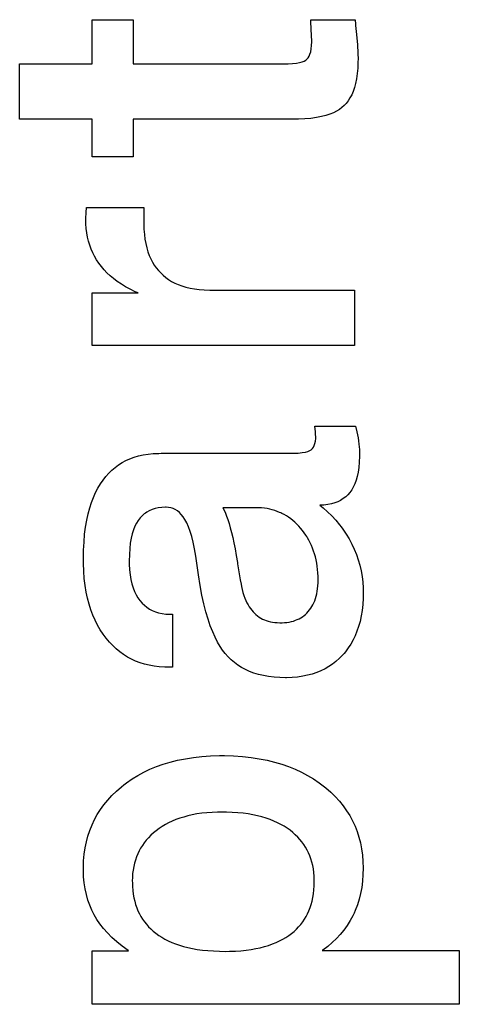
# Paper-space layout '170608_CRESCAD_1' of a CAD drawing. Header units: inches. Extents: x 0 to 17, y 0 to 11.
# Tile 122 of 139: x 14.8364 to 14.8854, y 7.114 to 7.2235. Entities that reach past the tile are written whole.
import ezdxf

# ---------------------------------------------------------------- set-up
doc = ezdxf.new("R2010")
doc.units = ezdxf.units.IN
doc.header["$LTSCALE"] = 0.935
doc.header["$MEASUREMENT"] = 0
doc.linetypes.add('HIDDEN', pattern=[0.2, 0.1, -0.1])
doc.layers.add('DEFAULT_2', color=7, linetype='HIDDEN')

psp = doc.layouts.new('170608_CRESCAD_1')

# ---------------------------------------------------------------- linework, layer by layer
at = {"layer": 'DEFAULT_2', "color": 7, "linetype": 'CONTINUOUS'}
for p, q in [((14.84444, 7.21863), (14.84444, 7.22353)), ((14.84444, 7.22353), (14.84904, 7.22353)), ((14.84904, 7.22353), (14.84904, 7.21863)), ((14.86886, 7.2223), (14.86881, 7.22353)), ((14.86881, 7.22353), (14.87375, 7.22353)), ((14.87375, 7.22353), (14.8738, 7.22303)), ((14.8738, 7.22303), (14.87381, 7.2229)), ((14.86888, 7.22195), (14.86886, 7.2223)), ((14.86889, 7.22172), (14.86888, 7.22195)), ((14.87381, 7.2229), (14.87388, 7.2222)), ((14.87388, 7.2222), (14.874, 7.22075)), ((14.86892, 7.22117), (14.86889, 7.22172)), ((14.86891, 7.22065), (14.86892, 7.22108)), ((14.86892, 7.22108), (14.86892, 7.22117)), ((14.874, 7.22075), (14.87406, 7.21978)), ((14.86863, 7.21948), (14.86872, 7.21969)), ((14.86872, 7.21969), (14.86881, 7.21996)), ((14.86881, 7.21996), (14.86887, 7.22027)), ((14.86887, 7.22027), (14.86891, 7.22065)), ((14.87406, 7.21978), (14.87408, 7.21914)), ((14.83638, 7.21246), (14.83638, 7.21863)), ((14.83638, 7.21863), (14.84444, 7.21863)), ((14.84904, 7.21863), (14.86629, 7.21863)), ((14.86629, 7.21863), (14.86679, 7.21865)), ((14.86679, 7.21865), (14.86721, 7.21869)), ((14.86721, 7.21869), (14.86755, 7.21876)), ((14.86755, 7.21876), (14.86784, 7.21884)), ((14.86784, 7.21884), (14.86807, 7.21893)), ((14.86807, 7.21893), (14.86825, 7.21904)), ((14.86825, 7.21904), (14.86839, 7.21915)), ((14.86839, 7.21915), (14.86852, 7.2193)), ((14.86852, 7.2193), (14.86863, 7.21948)), ((14.87407, 7.21883), (14.87405, 7.21815)), ((14.87408, 7.21914), (14.87407, 7.21883)), ((14.87399, 7.21753), (14.87391, 7.21696)), ((14.87405, 7.21815), (14.87399, 7.21753)), ((14.8738, 7.21644), (14.87368, 7.21598)), ((14.87391, 7.21696), (14.8738, 7.21644)), ((14.87353, 7.21555), (14.87337, 7.21517)), ((14.87368, 7.21598), (14.87353, 7.21555)), ((14.87277, 7.21422), (14.87253, 7.21397)), ((14.87298, 7.21451), (14.87277, 7.21422)), ((14.87318, 7.21482), (14.87298, 7.21451)), ((14.87337, 7.21517), (14.87318, 7.21482)), ((14.87133, 7.21317), (14.87093, 7.21301)), ((14.87168, 7.21335), (14.87133, 7.21317)), ((14.872, 7.21354), (14.87168, 7.21335)), ((14.87228, 7.21375), (14.872, 7.21354)), ((14.87253, 7.21397), (14.87228, 7.21375)), ((14.84444, 7.21246), (14.83638, 7.21246)), ((14.84444, 7.20827), (14.84444, 7.21246)), ((14.84904, 7.21246), (14.84904, 7.20827)), ((14.86702, 7.21246), (14.84904, 7.21246)), ((14.86743, 7.21247), (14.86702, 7.21246)), ((14.86816, 7.2125), (14.86743, 7.21247)), ((14.86883, 7.21255), (14.86816, 7.2125)), ((14.86944, 7.21264), (14.86883, 7.21255)), ((14.86999, 7.21274), (14.86944, 7.21264)), ((14.87048, 7.21287), (14.86999, 7.21274)), ((14.87093, 7.21301), (14.87048, 7.21287)), ((14.84904, 7.20827), (14.84444, 7.20827)), ((14.84379, 7.20206), (14.84381, 7.20263)), ((14.84381, 7.20263), (14.8502, 7.20263)), ((14.8502, 7.20263), (14.8502, 7.20097)), ((14.84375, 7.2014), (14.84379, 7.20206)), ((14.84375, 7.20125), (14.84375, 7.2014)), ((14.84376, 7.2008), (14.84375, 7.20125)), ((14.84379, 7.20029), (14.84376, 7.2008)), ((14.84385, 7.1998), (14.84379, 7.20029)), ((14.8502, 7.20097), (14.8502, 7.20079)), ((14.8502, 7.20079), (14.85022, 7.2002)), ((14.85022, 7.2002), (14.85027, 7.19963)), ((14.84394, 7.19933), (14.84385, 7.1998)), ((14.84405, 7.19888), (14.84394, 7.19933)), ((14.84418, 7.19844), (14.84405, 7.19888)), ((14.85027, 7.19963), (14.85034, 7.19911)), ((14.85034, 7.19911), (14.85043, 7.19861)), ((14.84434, 7.19801), (14.84418, 7.19844)), ((14.84452, 7.1976), (14.84434, 7.19801)), ((14.85043, 7.19861), (14.85054, 7.19815)), ((14.85054, 7.19815), (14.85067, 7.19771)), ((14.84472, 7.1972), (14.84452, 7.1976)), ((14.84495, 7.19681), (14.84472, 7.1972)), ((14.8452, 7.19643), (14.84495, 7.19681)), ((14.85067, 7.19771), (14.85081, 7.1973)), ((14.85081, 7.1973), (14.85098, 7.19692)), ((14.85098, 7.19692), (14.85117, 7.19656)), ((14.84548, 7.19606), (14.8452, 7.19643)), ((14.84578, 7.19571), (14.84548, 7.19606)), ((14.8461, 7.19537), (14.84578, 7.19571)), ((14.85117, 7.19656), (14.85137, 7.19622)), ((14.85137, 7.19622), (14.85159, 7.19591)), ((14.85159, 7.19591), (14.85183, 7.19561)), ((14.85183, 7.19561), (14.85209, 7.19534)), ((14.84646, 7.19504), (14.8461, 7.19537)), ((14.84684, 7.19472), (14.84646, 7.19504)), ((14.84726, 7.19441), (14.84684, 7.19472)), ((14.85209, 7.19534), (14.85237, 7.19508)), ((14.85237, 7.19508), (14.85266, 7.19484)), ((14.85266, 7.19484), (14.85297, 7.19461)), ((14.85297, 7.19461), (14.85331, 7.19441)), ((14.84771, 7.19411), (14.84726, 7.19441)), ((14.84819, 7.19381), (14.84771, 7.19411)), ((14.84871, 7.19353), (14.84819, 7.19381)), ((14.84926, 7.19326), (14.84871, 7.19353)), ((14.85331, 7.19441), (14.85367, 7.19422)), ((14.85367, 7.19422), (14.85405, 7.19406)), ((14.85405, 7.19406), (14.85446, 7.19391)), ((14.85446, 7.19391), (14.8549, 7.19378)), ((14.8549, 7.19378), (14.85536, 7.19366)), ((14.85536, 7.19366), (14.85586, 7.19357)), ((14.85586, 7.19357), (14.85639, 7.19351)), ((14.85639, 7.19351), (14.85695, 7.19346)), ((14.85695, 7.19346), (14.85755, 7.19344)), ((14.85755, 7.19344), (14.85775, 7.19344)), ((14.85775, 7.19344), (14.8737, 7.19344)), ((14.8737, 7.19344), (14.8737, 7.18727)), ((14.84444, 7.18727), (14.84444, 7.19312)), ((14.84444, 7.19312), (14.84958, 7.19312)), ((14.84958, 7.19312), (14.84926, 7.19326)), ((14.8737, 7.18727), (14.84444, 7.18727)), ((14.86934, 7.17768), (14.86928, 7.1783)), ((14.86928, 7.1783), (14.87381, 7.1783)), ((14.87381, 7.1783), (14.87396, 7.17766)), ((14.86933, 7.17662), (14.86936, 7.17692)), ((14.86935, 7.17749), (14.86934, 7.17768)), ((14.86935, 7.17742), (14.86935, 7.17749)), ((14.86936, 7.17707), (14.86935, 7.17742)), ((14.86936, 7.17692), (14.86936, 7.17707)), ((14.87396, 7.17766), (14.87408, 7.177)), ((14.87408, 7.177), (14.87414, 7.17665)), ((14.86899, 7.1758), (14.86911, 7.17595)), ((14.86911, 7.17595), (14.8692, 7.17614)), ((14.8692, 7.17614), (14.86928, 7.17636)), ((14.86928, 7.17636), (14.86933, 7.17662)), ((14.87414, 7.17665), (14.87418, 7.1763)), ((14.87418, 7.1763), (14.87423, 7.17568)), ((14.84867, 7.17466), (14.84913, 7.17483)), ((14.84913, 7.17483), (14.84963, 7.17498)), ((14.84963, 7.17498), (14.85015, 7.1751)), ((14.85015, 7.1751), (14.85069, 7.17519)), ((14.85069, 7.17519), (14.85127, 7.17525)), ((14.85127, 7.17525), (14.85188, 7.17527)), ((14.85188, 7.17527), (14.85213, 7.17528)), ((14.85213, 7.17528), (14.86665, 7.17528)), ((14.86665, 7.17528), (14.86684, 7.17528)), ((14.86684, 7.17528), (14.86741, 7.1753)), ((14.86741, 7.1753), (14.86786, 7.17535)), ((14.86786, 7.17535), (14.86822, 7.17541)), ((14.86822, 7.17541), (14.86849, 7.17549)), ((14.86849, 7.17549), (14.8687, 7.17557)), ((14.8687, 7.17557), (14.86885, 7.17567)), ((14.86885, 7.17567), (14.86899, 7.1758)), ((14.87425, 7.17494), (14.87422, 7.1743)), ((14.87423, 7.17568), (14.87425, 7.17511)), ((14.87425, 7.17511), (14.87425, 7.17494)), ((14.84665, 7.1734), (14.84701, 7.1737)), ((14.84701, 7.1737), (14.8472, 7.17385)), ((14.8472, 7.17385), (14.8474, 7.17398)), ((14.8474, 7.17398), (14.8478, 7.17424)), ((14.8478, 7.17424), (14.84822, 7.17446)), ((14.84822, 7.17446), (14.84867, 7.17466)), ((14.87417, 7.17371), (14.87409, 7.17318)), ((14.87422, 7.1743), (14.87417, 7.17371)), ((14.84567, 7.1723), (14.84598, 7.17269)), ((14.84598, 7.17269), (14.84631, 7.17306)), ((14.84631, 7.17306), (14.84665, 7.1734)), ((14.87399, 7.1727), (14.87386, 7.17227)), ((14.87409, 7.17318), (14.87399, 7.1727)), ((14.8451, 7.1714), (14.84537, 7.17187)), ((14.84537, 7.17187), (14.84567, 7.1723)), ((14.87355, 7.17152), (14.87337, 7.1712)), ((14.87372, 7.17188), (14.87355, 7.17152)), ((14.87386, 7.17227), (14.87372, 7.17188)), ((14.84438, 7.1698), (14.8446, 7.17037)), ((14.8446, 7.17037), (14.84484, 7.17091)), ((14.84484, 7.17091), (14.8451, 7.1714)), ((14.8727, 7.17043), (14.87243, 7.17023)), ((14.87294, 7.17066), (14.8727, 7.17043)), ((14.87316, 7.17092), (14.87294, 7.17066)), ((14.87337, 7.1712), (14.87316, 7.17092)), ((14.84419, 7.16919), (14.84438, 7.1698)), ((14.85221, 7.16925), (14.85182, 7.1692)), ((14.85263, 7.16928), (14.85221, 7.16925)), ((14.85271, 7.16928), (14.85263, 7.16928)), ((14.85298, 7.16926), (14.85271, 7.16928)), ((14.85323, 7.16921), (14.85298, 7.16926)), ((14.87026, 7.16951), (14.86982, 7.16949)), ((14.86982, 7.16949), (14.87018, 7.1692)), ((14.8707, 7.16957), (14.87026, 7.16951)), ((14.87111, 7.16965), (14.8707, 7.16957)), ((14.87148, 7.16976), (14.87111, 7.16965)), ((14.87182, 7.16989), (14.87148, 7.16976)), ((14.87214, 7.17004), (14.87182, 7.16989)), ((14.87243, 7.17023), (14.87214, 7.17004)), ((14.84386, 7.16782), (14.84401, 7.16853)), ((14.84401, 7.16853), (14.84419, 7.16919)), ((14.85002, 7.16832), (14.84979, 7.16808)), ((14.85026, 7.16854), (14.85002, 7.16832)), ((14.85039, 7.16863), (14.85026, 7.16854)), ((14.85053, 7.16872), (14.85039, 7.16863)), ((14.85082, 7.16888), (14.85053, 7.16872)), ((14.85113, 7.16902), (14.85082, 7.16888)), ((14.85146, 7.16912), (14.85113, 7.16902)), ((14.85182, 7.1692), (14.85146, 7.16912)), ((14.85336, 7.16918), (14.85323, 7.16921)), ((14.85348, 7.16913), (14.85336, 7.16918)), ((14.85372, 7.16902), (14.85348, 7.16913)), ((14.85395, 7.16887), (14.85372, 7.16902)), ((14.85417, 7.16869), (14.85395, 7.16887)), ((14.85438, 7.16847), (14.85417, 7.16869)), ((14.85459, 7.1682), (14.85438, 7.16847)), ((14.8548, 7.16789), (14.85459, 7.1682)), ((14.85902, 7.16922), (14.85916, 7.16894)), ((14.86269, 7.16922), (14.85902, 7.16922)), ((14.85916, 7.16894), (14.8593, 7.16862)), ((14.8593, 7.16862), (14.85944, 7.16827)), ((14.85944, 7.16827), (14.85958, 7.16789)), ((14.86302, 7.16921), (14.86269, 7.16922)), ((14.86334, 7.16919), (14.86302, 7.16921)), ((14.86364, 7.16916), (14.86334, 7.16919)), ((14.86394, 7.16912), (14.86364, 7.16916)), ((14.86424, 7.16906), (14.86394, 7.16912)), ((14.86452, 7.16899), (14.86424, 7.16906)), ((14.8648, 7.16891), (14.86452, 7.16899)), ((14.86507, 7.16881), (14.8648, 7.16891)), ((14.86534, 7.1687), (14.86507, 7.16881)), ((14.86547, 7.16865), (14.86534, 7.1687)), ((14.86559, 7.16858), (14.86547, 7.16865)), ((14.86585, 7.16845), (14.86559, 7.16858)), ((14.8661, 7.16831), (14.86585, 7.16845)), ((14.86634, 7.16815), (14.8661, 7.16831)), ((14.86658, 7.16798), (14.86634, 7.16815)), ((14.87018, 7.1692), (14.87068, 7.16876)), ((14.87068, 7.16876), (14.87116, 7.1683)), ((14.87116, 7.1683), (14.8716, 7.16783)), ((14.84362, 7.16627), (14.84373, 7.16707)), ((14.84373, 7.16707), (14.84386, 7.16782)), ((14.84922, 7.16715), (14.84906, 7.16676)), ((14.84939, 7.1675), (14.84922, 7.16715)), ((14.84958, 7.16781), (14.84939, 7.1675)), ((14.84979, 7.16808), (14.84958, 7.16781)), ((14.855, 7.16752), (14.8548, 7.16789)), ((14.85519, 7.16709), (14.855, 7.16752)), ((14.85538, 7.16659), (14.85519, 7.16709)), ((14.85958, 7.16789), (14.85972, 7.16746)), ((14.85972, 7.16746), (14.85985, 7.16699)), ((14.86681, 7.1678), (14.86658, 7.16798)), ((14.86704, 7.1676), (14.86681, 7.1678)), ((14.86726, 7.16739), (14.86704, 7.1676)), ((14.86748, 7.16716), (14.86726, 7.16739)), ((14.86768, 7.16693), (14.86748, 7.16716)), ((14.8716, 7.16783), (14.87201, 7.16733)), ((14.87201, 7.16733), (14.87221, 7.16708)), ((14.87221, 7.16708), (14.8724, 7.16682)), ((14.84355, 7.1654), (14.84362, 7.16627)), ((14.84893, 7.16632), (14.84881, 7.16583)), ((14.84906, 7.16676), (14.84893, 7.16632)), ((14.85555, 7.16603), (14.85538, 7.16659)), ((14.85572, 7.16538), (14.85555, 7.16603)), ((14.85985, 7.16699), (14.85999, 7.16648)), ((14.85999, 7.16648), (14.86012, 7.16592)), ((14.86789, 7.16668), (14.86768, 7.16693)), ((14.86809, 7.16642), (14.86789, 7.16668)), ((14.86827, 7.16615), (14.86809, 7.16642)), ((14.86836, 7.16602), (14.86827, 7.16615)), ((14.86844, 7.16588), (14.86836, 7.16602)), ((14.8724, 7.16682), (14.87276, 7.16629)), ((14.87276, 7.16629), (14.87309, 7.16574)), ((14.8435, 7.16448), (14.84355, 7.1654)), ((14.84871, 7.16529), (14.84864, 7.16468)), ((14.84881, 7.16583), (14.84871, 7.16529)), ((14.85587, 7.16464), (14.85572, 7.16538)), ((14.86012, 7.16592), (14.86025, 7.16531)), ((14.86025, 7.16531), (14.86038, 7.16464)), ((14.8686, 7.1656), (14.86844, 7.16588)), ((14.86875, 7.16531), (14.8686, 7.1656)), ((14.86889, 7.16501), (14.86875, 7.16531)), ((14.86902, 7.16471), (14.86889, 7.16501)), ((14.87309, 7.16574), (14.87339, 7.16516)), ((14.87339, 7.16516), (14.87366, 7.16459)), ((14.84348, 7.1635), (14.8435, 7.16448)), ((14.8486, 7.16401), (14.84858, 7.16327)), ((14.84864, 7.16468), (14.8486, 7.16401)), ((14.85601, 7.16381), (14.85587, 7.16464)), ((14.85629, 7.16176), (14.85601, 7.16381)), ((14.86038, 7.16464), (14.86051, 7.16391)), ((14.86051, 7.16391), (14.86064, 7.16311)), ((14.86913, 7.1644), (14.86902, 7.16471)), ((14.86924, 7.16408), (14.86913, 7.1644)), ((14.86933, 7.16375), (14.86924, 7.16408)), ((14.87366, 7.16459), (14.8739, 7.164)), ((14.8739, 7.164), (14.8741, 7.16341)), ((14.84348, 7.16348), (14.84348, 7.1635)), ((14.84349, 7.163), (14.84348, 7.16348)), ((14.84352, 7.16215), (14.84349, 7.163)), ((14.84858, 7.16327), (14.84858, 7.16292)), ((14.84858, 7.16292), (14.84862, 7.16231)), ((14.86064, 7.16311), (14.86065, 7.16299)), ((14.86065, 7.16299), (14.86095, 7.1612)), ((14.86941, 7.16341), (14.86933, 7.16375)), ((14.86948, 7.16306), (14.86941, 7.16341)), ((14.86954, 7.16271), (14.86948, 7.16306)), ((14.86958, 7.16234), (14.86954, 7.16271)), ((14.8741, 7.16341), (14.87428, 7.16281)), ((14.87428, 7.16281), (14.87441, 7.16219)), ((14.84358, 7.16133), (14.84352, 7.16215)), ((14.84862, 7.16231), (14.84868, 7.16174)), ((14.84868, 7.16174), (14.84877, 7.16122)), ((14.85648, 7.16058), (14.85629, 7.16176)), ((14.86961, 7.16196), (14.86958, 7.16234)), ((14.86963, 7.16157), (14.86961, 7.16196)), ((14.86964, 7.1612), (14.86963, 7.16157)), ((14.87441, 7.16219), (14.87452, 7.16157)), ((14.87452, 7.16157), (14.8746, 7.16094)), ((14.84368, 7.16056), (14.84358, 7.16133)), ((14.8438, 7.15983), (14.84368, 7.16056)), ((14.84877, 7.16122), (14.84888, 7.16075)), ((14.84888, 7.16075), (14.84902, 7.16031)), ((14.85668, 7.1595), (14.85648, 7.16058)), ((14.86095, 7.1612), (14.86104, 7.16071)), ((14.86104, 7.16071), (14.86109, 7.16044)), ((14.86958, 7.16021), (14.86961, 7.16052)), ((14.86961, 7.16052), (14.86963, 7.16085)), ((14.86963, 7.16085), (14.86964, 7.1612)), ((14.86964, 7.1612), (14.86964, 7.1612)), ((14.8746, 7.16094), (14.87464, 7.16029)), ((14.84395, 7.15914), (14.8438, 7.15983)), ((14.84902, 7.16031), (14.84918, 7.1599)), ((14.84918, 7.1599), (14.84936, 7.15953)), ((14.84936, 7.15953), (14.84956, 7.1592)), ((14.8569, 7.15852), (14.85668, 7.1595)), ((14.86109, 7.16044), (14.86117, 7.1601)), ((14.86117, 7.1601), (14.86126, 7.15977)), ((14.86126, 7.15977), (14.86136, 7.15946)), ((14.86136, 7.15946), (14.86146, 7.15917)), ((14.86941, 7.15937), (14.86948, 7.15964)), ((14.86948, 7.15964), (14.86953, 7.15992)), ((14.86953, 7.15992), (14.86958, 7.16021)), ((14.87464, 7.16029), (14.87465, 7.15976)), ((14.87465, 7.15976), (14.87464, 7.15915)), ((14.84412, 7.15848), (14.84395, 7.15914)), ((14.84432, 7.15785), (14.84412, 7.15848)), ((14.84956, 7.1592), (14.84978, 7.15889)), ((14.84978, 7.15889), (14.85002, 7.15861)), ((14.85002, 7.15861), (14.85028, 7.15836)), ((14.85028, 7.15836), (14.85055, 7.15814)), ((14.85713, 7.15762), (14.8569, 7.15852)), ((14.86146, 7.15917), (14.86157, 7.15891)), ((14.86157, 7.15891), (14.86169, 7.15865)), ((14.86169, 7.15865), (14.86182, 7.15842)), ((14.86182, 7.15842), (14.86195, 7.1582)), ((14.86894, 7.15822), (14.86905, 7.15843)), ((14.86905, 7.15843), (14.86916, 7.15864)), ((14.86916, 7.15864), (14.86925, 7.15887)), ((14.86925, 7.15887), (14.86934, 7.15911)), ((14.86934, 7.15911), (14.86941, 7.15937)), ((14.8746, 7.15846), (14.87453, 7.15779)), ((14.87464, 7.15915), (14.8746, 7.15846)), ((14.84454, 7.15726), (14.84432, 7.15785)), ((14.84479, 7.15669), (14.84454, 7.15726)), ((14.85055, 7.15814), (14.8507, 7.15804)), ((14.8507, 7.15804), (14.85085, 7.15794)), ((14.85085, 7.15794), (14.85116, 7.15778)), ((14.85116, 7.15778), (14.8515, 7.15764)), ((14.8515, 7.15764), (14.85186, 7.15753)), ((14.85186, 7.15753), (14.85224, 7.15745)), ((14.85224, 7.15745), (14.85265, 7.15739)), ((14.85265, 7.15739), (14.85308, 7.15737)), ((14.85308, 7.15737), (14.85319, 7.15737)), ((14.85319, 7.15737), (14.85341, 7.15737)), ((14.85341, 7.15737), (14.85341, 7.15147)), ((14.85737, 7.15681), (14.85713, 7.15762)), ((14.86195, 7.1582), (14.86209, 7.158)), ((14.86209, 7.158), (14.86223, 7.15781)), ((14.86223, 7.15781), (14.86238, 7.15763)), ((14.86238, 7.15763), (14.86254, 7.15747)), ((14.86254, 7.15747), (14.86271, 7.15732)), ((14.86271, 7.15732), (14.86288, 7.15718)), ((14.86288, 7.15718), (14.86306, 7.15705)), ((14.86788, 7.15709), (14.86806, 7.15722)), ((14.86806, 7.15722), (14.86822, 7.15735)), ((14.86822, 7.15735), (14.86838, 7.1575)), ((14.86838, 7.1575), (14.86853, 7.15767)), ((14.86853, 7.15767), (14.86868, 7.15784)), ((14.86868, 7.15784), (14.86881, 7.15803)), ((14.86881, 7.15803), (14.86894, 7.15822)), ((14.87453, 7.15779), (14.87442, 7.15717)), ((14.84506, 7.15615), (14.84479, 7.15669)), ((14.84536, 7.15564), (14.84506, 7.15615)), ((14.85762, 7.15607), (14.85737, 7.15681)), ((14.86306, 7.15705), (14.86325, 7.15694)), ((14.86325, 7.15694), (14.86345, 7.15683)), ((14.86345, 7.15683), (14.86365, 7.15674)), ((14.86365, 7.15674), (14.86386, 7.15666)), ((14.86386, 7.15666), (14.86408, 7.15659)), ((14.86408, 7.15659), (14.86431, 7.15653)), ((14.86431, 7.15653), (14.86455, 7.15648)), ((14.86455, 7.15648), (14.86481, 7.15645)), ((14.86481, 7.15645), (14.86507, 7.15643)), ((14.86507, 7.15643), (14.86535, 7.15641)), ((14.86535, 7.15641), (14.86543, 7.15641)), ((14.86543, 7.15641), (14.86562, 7.15642)), ((14.86562, 7.15642), (14.86589, 7.15643)), ((14.86589, 7.15643), (14.86616, 7.15646)), ((14.86616, 7.15646), (14.86641, 7.1565)), ((14.86641, 7.1565), (14.86665, 7.15655)), ((14.86665, 7.15655), (14.86688, 7.15661)), ((14.86688, 7.15661), (14.8671, 7.15669)), ((14.8671, 7.15669), (14.86731, 7.15677)), ((14.86731, 7.15677), (14.86751, 7.15687)), ((14.86751, 7.15687), (14.8677, 7.15697)), ((14.8677, 7.15697), (14.86788, 7.15709)), ((14.8743, 7.15657), (14.87414, 7.15601)), ((14.87442, 7.15717), (14.8743, 7.15657)), ((14.84567, 7.15515), (14.84536, 7.15564)), ((14.84602, 7.15469), (14.84567, 7.15515)), ((14.85789, 7.1554), (14.85762, 7.15607)), ((14.85815, 7.15481), (14.85789, 7.1554)), ((14.87396, 7.15548), (14.87375, 7.15497)), ((14.87414, 7.15601), (14.87396, 7.15548)), ((14.84638, 7.15426), (14.84602, 7.15469)), ((14.84675, 7.15387), (14.84638, 7.15426)), ((14.85843, 7.15427), (14.85815, 7.15481)), ((14.85871, 7.15379), (14.85843, 7.15427)), ((14.87327, 7.15404), (14.87299, 7.15361)), ((14.87352, 7.1545), (14.87327, 7.15404)), ((14.87375, 7.15497), (14.87352, 7.1545)), ((14.84713, 7.1535), (14.84675, 7.15387)), ((14.84754, 7.15317), (14.84713, 7.1535)), ((14.84795, 7.15287), (14.84754, 7.15317)), ((14.84839, 7.1526), (14.84795, 7.15287)), ((14.85899, 7.15336), (14.85871, 7.15379)), ((14.85928, 7.15299), (14.85899, 7.15336)), ((14.85961, 7.15263), (14.85928, 7.15299)), ((14.87235, 7.15282), (14.872, 7.15246)), ((14.87252, 7.15301), (14.87235, 7.15282)), ((14.87268, 7.1532), (14.87252, 7.15301)), ((14.87299, 7.15361), (14.87268, 7.1532)), ((14.84884, 7.15236), (14.84839, 7.1526)), ((14.8493, 7.15214), (14.84884, 7.15236)), ((14.84979, 7.15196), (14.8493, 7.15214)), ((14.85029, 7.1518), (14.84979, 7.15196)), ((14.85082, 7.15168), (14.85029, 7.1518)), ((14.85995, 7.15229), (14.85961, 7.15263)), ((14.86013, 7.15213), (14.85995, 7.15229)), ((14.86032, 7.15198), (14.86013, 7.15213)), ((14.8607, 7.1517), (14.86032, 7.15198)), ((14.86111, 7.15144), (14.8607, 7.1517)), ((14.87123, 7.15182), (14.87083, 7.15154)), ((14.87162, 7.15212), (14.87123, 7.15182)), ((14.872, 7.15246), (14.87162, 7.15212)), ((14.85137, 7.15158), (14.85082, 7.15168)), ((14.85194, 7.15151), (14.85137, 7.15158)), ((14.85254, 7.15148), (14.85194, 7.15151)), ((14.85291, 7.15147), (14.85254, 7.15148)), ((14.85341, 7.15147), (14.85291, 7.15147)), ((14.86154, 7.15121), (14.86111, 7.15144)), ((14.862, 7.151), (14.86154, 7.15121)), ((14.86248, 7.15082), (14.862, 7.151)), ((14.863, 7.15066), (14.86248, 7.15082)), ((14.86354, 7.15053), (14.863, 7.15066)), ((14.86898, 7.15071), (14.86846, 7.15057)), ((14.86948, 7.15088), (14.86898, 7.15071)), ((14.86995, 7.15107), (14.86948, 7.15088)), ((14.8704, 7.15129), (14.86995, 7.15107)), ((14.87083, 7.15154), (14.8704, 7.15129)), ((14.86411, 7.15043), (14.86354, 7.15053)), ((14.86472, 7.15035), (14.86411, 7.15043)), ((14.86536, 7.15031), (14.86472, 7.15035)), ((14.86598, 7.1503), (14.86536, 7.15031)), ((14.86611, 7.1503), (14.86598, 7.1503)), ((14.86674, 7.15032), (14.86611, 7.1503)), ((14.86734, 7.15037), (14.86674, 7.15032)), ((14.86792, 7.15046), (14.86734, 7.15037)), ((14.86846, 7.15057), (14.86792, 7.15046)), ((14.85238, 7.14068), (14.85316, 7.14092)), ((14.85316, 7.14092), (14.85398, 7.14112)), ((14.85398, 7.14112), (14.85484, 7.14129)), ((14.85484, 7.14129), (14.85573, 7.14143)), ((14.85573, 7.14143), (14.85666, 7.14153)), ((14.85666, 7.14153), (14.85763, 7.1416)), ((14.85763, 7.1416), (14.85865, 7.14163)), ((14.85865, 7.14163), (14.85891, 7.14163)), ((14.85891, 7.14163), (14.85919, 7.14163)), ((14.85919, 7.14163), (14.86022, 7.1416)), ((14.86022, 7.1416), (14.86121, 7.14153)), ((14.86121, 7.14153), (14.86216, 7.14143)), ((14.86216, 7.14143), (14.86307, 7.14129)), ((14.86307, 7.14129), (14.86394, 7.14112)), ((14.86394, 7.14112), (14.86477, 7.14092)), ((14.86477, 7.14092), (14.86557, 7.14068)), ((14.84955, 7.13943), (14.85021, 7.13979)), ((14.85021, 7.13979), (14.8509, 7.14012)), ((14.8509, 7.14012), (14.85162, 7.14041)), ((14.85162, 7.14041), (14.85238, 7.14068)), ((14.86557, 7.14068), (14.86634, 7.14041)), ((14.86634, 7.14041), (14.86707, 7.14011)), ((14.86707, 7.14011), (14.86778, 7.13978)), ((14.86778, 7.13978), (14.86846, 7.13943)), ((14.848, 7.13839), (14.8483, 7.13862)), ((14.8483, 7.13862), (14.84891, 7.13904)), ((14.84891, 7.13904), (14.84955, 7.13943)), ((14.86846, 7.13943), (14.86911, 7.13904)), ((14.86911, 7.13904), (14.86973, 7.13861)), ((14.86973, 7.13861), (14.87003, 7.13839)), ((14.84666, 7.1372), (14.84716, 7.13769)), ((14.84716, 7.13769), (14.84771, 7.13816)), ((14.84771, 7.13816), (14.848, 7.13839)), ((14.87003, 7.13839), (14.87033, 7.13816)), ((14.87033, 7.13816), (14.87048, 7.13804)), ((14.87048, 7.13804), (14.87103, 7.13756)), ((14.87103, 7.13756), (14.87153, 7.13707)), ((14.84577, 7.13617), (14.84619, 7.13669)), ((14.84619, 7.13669), (14.84666, 7.1372)), ((14.87153, 7.13707), (14.872, 7.13656)), ((14.872, 7.13656), (14.87242, 7.13604)), ((14.84503, 7.13508), (14.84538, 7.13563)), ((14.84538, 7.13563), (14.84577, 7.13617)), ((14.85722, 7.13527), (14.85666, 7.13521)), ((14.85781, 7.13532), (14.85722, 7.13527)), ((14.85843, 7.13534), (14.85781, 7.13532)), ((14.85891, 7.13535), (14.85843, 7.13534)), ((14.85941, 7.13534), (14.85891, 7.13535)), ((14.86006, 7.13532), (14.85941, 7.13534)), ((14.86068, 7.13528), (14.86006, 7.13532)), ((14.86127, 7.13521), (14.86068, 7.13528)), ((14.87242, 7.13604), (14.87281, 7.1355)), ((14.87281, 7.1355), (14.87315, 7.13495)), ((14.84444, 7.13392), (14.84471, 7.13451)), ((14.84471, 7.13451), (14.84503, 7.13508)), ((14.85337, 7.13434), (14.85298, 7.13416)), ((14.85378, 7.13451), (14.85337, 7.13434)), ((14.85421, 7.13466), (14.85378, 7.13451)), ((14.85466, 7.1348), (14.85421, 7.13466)), ((14.85512, 7.13493), (14.85466, 7.1348)), ((14.85561, 7.13504), (14.85512, 7.13493)), ((14.85612, 7.13514), (14.85561, 7.13504)), ((14.85666, 7.13521), (14.85612, 7.13514)), ((14.86183, 7.13514), (14.86127, 7.13521)), ((14.86237, 7.13504), (14.86183, 7.13514)), ((14.86288, 7.13493), (14.86237, 7.13504)), ((14.86336, 7.13481), (14.86288, 7.13493)), ((14.86383, 7.13467), (14.86336, 7.13481)), ((14.86427, 7.13452), (14.86383, 7.13467)), ((14.86469, 7.13435), (14.86427, 7.13452)), ((14.86509, 7.13417), (14.86469, 7.13435)), ((14.86547, 7.13398), (14.86509, 7.13417)), ((14.87315, 7.13495), (14.87346, 7.13438)), ((14.87346, 7.13438), (14.87361, 7.13409)), ((14.84398, 7.13268), (14.84419, 7.13331)), ((14.84419, 7.13331), (14.84444, 7.13392)), ((14.85159, 7.13328), (14.85128, 7.13303)), ((14.85192, 7.13352), (14.85159, 7.13328)), ((14.85226, 7.13375), (14.85192, 7.13352)), ((14.85261, 7.13396), (14.85226, 7.13375)), ((14.85298, 7.13416), (14.85261, 7.13396)), ((14.86583, 7.13377), (14.86547, 7.13398)), ((14.86617, 7.13356), (14.86583, 7.13377)), ((14.8665, 7.13332), (14.86617, 7.13356)), ((14.8668, 7.13308), (14.8665, 7.13332)), ((14.86709, 7.13283), (14.8668, 7.13308)), ((14.87361, 7.13409), (14.87374, 7.13379)), ((14.87374, 7.13379), (14.87398, 7.13319)), ((14.87398, 7.13319), (14.87418, 7.13256)), ((14.84367, 7.13136), (14.84381, 7.13203)), ((14.84381, 7.13203), (14.84398, 7.13268)), ((14.85049, 7.13222), (14.85026, 7.13194)), ((14.85073, 7.1325), (14.85049, 7.13222)), ((14.851, 7.13277), (14.85073, 7.1325)), ((14.85128, 7.13303), (14.851, 7.13277)), ((14.86736, 7.13257), (14.86709, 7.13283)), ((14.86761, 7.1323), (14.86736, 7.13257)), ((14.86783, 7.13202), (14.86761, 7.1323)), ((14.86804, 7.13173), (14.86783, 7.13202)), ((14.87418, 7.13256), (14.87435, 7.13192)), ((14.84357, 7.13066), (14.84367, 7.13136)), ((14.84969, 7.13102), (14.84953, 7.1307)), ((14.84977, 7.13118), (14.84969, 7.13102)), ((14.84986, 7.13134), (14.84977, 7.13118)), ((14.85005, 7.13164), (14.84986, 7.13134)), ((14.85026, 7.13194), (14.85005, 7.13164)), ((14.86824, 7.13143), (14.86804, 7.13173)), ((14.86841, 7.13112), (14.86824, 7.13143)), ((14.86857, 7.1308), (14.86841, 7.13112)), ((14.87435, 7.13192), (14.87448, 7.13125)), ((14.87448, 7.13125), (14.87457, 7.13056)), ((14.84348, 7.12918), (14.84351, 7.12993)), ((14.84351, 7.12993), (14.84357, 7.13066)), ((14.84928, 7.13001), (14.84917, 7.12966)), ((14.84939, 7.13036), (14.84928, 7.13001)), ((14.84953, 7.1307), (14.84939, 7.13036)), ((14.86871, 7.13047), (14.86857, 7.1308)), ((14.86883, 7.13013), (14.86871, 7.13047)), ((14.86894, 7.12977), (14.86883, 7.13013)), ((14.87457, 7.13056), (14.87463, 7.12984)), ((14.87463, 7.12984), (14.87465, 7.1291)), ((14.84348, 7.12905), (14.84348, 7.12918)), ((14.84348, 7.1289), (14.84348, 7.12905)), ((14.84351, 7.12816), (14.84348, 7.1289)), ((14.84902, 7.1289), (14.84897, 7.1285)), ((14.84909, 7.12928), (14.84902, 7.1289)), ((14.84917, 7.12966), (14.84909, 7.12928)), ((14.86903, 7.1294), (14.86894, 7.12977)), ((14.8691, 7.12902), (14.86903, 7.1294)), ((14.86915, 7.12862), (14.8691, 7.12902)), ((14.87465, 7.1291), (14.87463, 7.12839)), ((14.84357, 7.12746), (14.84351, 7.12816)), ((14.84894, 7.12809), (14.84893, 7.12766)), ((14.84893, 7.12766), (14.84894, 7.12751)), ((14.84897, 7.1285), (14.84894, 7.12809)), ((14.86918, 7.1282), (14.86915, 7.12862)), ((14.8692, 7.12777), (14.86918, 7.1282)), ((14.86919, 7.12714), (14.8692, 7.12761)), ((14.8692, 7.12761), (14.8692, 7.12777)), ((14.87458, 7.12766), (14.87449, 7.12696)), ((14.87463, 7.12839), (14.87458, 7.12766)), ((14.84367, 7.12679), (14.84357, 7.12746)), ((14.84381, 7.12616), (14.84367, 7.12679)), ((14.84894, 7.12751), (14.84895, 7.12706)), ((14.84895, 7.12706), (14.84899, 7.12662)), ((14.84899, 7.12662), (14.84904, 7.12621)), ((14.86911, 7.12626), (14.86916, 7.12669)), ((14.86916, 7.12669), (14.86919, 7.12714)), ((14.87449, 7.12696), (14.87436, 7.12629)), ((14.84398, 7.12556), (14.84381, 7.12616)), ((14.84418, 7.12498), (14.84398, 7.12556)), ((14.84904, 7.12621), (14.84911, 7.12581)), ((14.84911, 7.12581), (14.8492, 7.12542)), ((14.8492, 7.12542), (14.8493, 7.12506)), ((14.86885, 7.12508), (14.86895, 7.12545)), ((14.86895, 7.12545), (14.86904, 7.12585)), ((14.86904, 7.12585), (14.86911, 7.12626)), ((14.8742, 7.12564), (14.874, 7.12501)), ((14.87436, 7.12629), (14.8742, 7.12564)), ((14.84441, 7.12443), (14.84418, 7.12498)), ((14.84468, 7.12391), (14.84441, 7.12443)), ((14.8493, 7.12506), (14.84943, 7.1247)), ((14.84943, 7.1247), (14.84956, 7.12436)), ((14.84956, 7.12436), (14.84972, 7.12404)), ((14.86845, 7.12404), (14.8686, 7.12437)), ((14.8686, 7.12437), (14.86874, 7.12472)), ((14.86874, 7.12472), (14.86885, 7.12508)), ((14.87376, 7.12441), (14.87363, 7.12411)), ((14.874, 7.12501), (14.87376, 7.12441)), ((14.84498, 7.1234), (14.84468, 7.12391)), ((14.84532, 7.1229), (14.84498, 7.1234)), ((14.84972, 7.12404), (14.84989, 7.12373)), ((14.84989, 7.12373), (14.85008, 7.12342)), ((14.85008, 7.12342), (14.85018, 7.12328)), ((14.85018, 7.12328), (14.85028, 7.12314)), ((14.86791, 7.12313), (14.86811, 7.12342)), ((14.86811, 7.12342), (14.86829, 7.12372)), ((14.86829, 7.12372), (14.86845, 7.12404)), ((14.87319, 7.12327), (14.87286, 7.12273)), ((14.87349, 7.12382), (14.87319, 7.12327)), ((14.87363, 7.12411), (14.87349, 7.12382)), ((14.84571, 7.1224), (14.84532, 7.1229)), ((14.84615, 7.12191), (14.84571, 7.1224)), ((14.85028, 7.12314), (14.8505, 7.12286)), ((14.8505, 7.12286), (14.85074, 7.12259)), ((14.85074, 7.12259), (14.851, 7.12234)), ((14.851, 7.12234), (14.85127, 7.12209)), ((14.86695, 7.12207), (14.86721, 7.12232)), ((14.86721, 7.12232), (14.86746, 7.12258)), ((14.86746, 7.12258), (14.86769, 7.12285)), ((14.86769, 7.12285), (14.86791, 7.12313)), ((14.87249, 7.12222), (14.8721, 7.12173)), ((14.87286, 7.12273), (14.87249, 7.12222)), ((14.84665, 7.12141), (14.84615, 7.12191)), ((14.8472, 7.12092), (14.84665, 7.12141)), ((14.85127, 7.12209), (14.85156, 7.12186)), ((14.85156, 7.12186), (14.85188, 7.12163)), ((14.85188, 7.12163), (14.85221, 7.12142)), ((14.85221, 7.12142), (14.85256, 7.12122)), ((14.85256, 7.12122), (14.85293, 7.12103)), ((14.85293, 7.12103), (14.85332, 7.12085)), ((14.86532, 7.12101), (14.86569, 7.1212)), ((14.86569, 7.1212), (14.86603, 7.1214)), ((14.86603, 7.1214), (14.86636, 7.12161)), ((14.86636, 7.12161), (14.86666, 7.12184)), ((14.86666, 7.12184), (14.86695, 7.12207)), ((14.87166, 7.12127), (14.8712, 7.12082)), ((14.8721, 7.12173), (14.87166, 7.12127)), ((14.8478, 7.12043), (14.8472, 7.12092)), ((14.84847, 7.11994), (14.8478, 7.12043)), ((14.84852, 7.11991), (14.84847, 7.11994)), ((14.85332, 7.12085), (14.85374, 7.12069)), ((14.85374, 7.12069), (14.85417, 7.12054)), ((14.85417, 7.12054), (14.85463, 7.1204)), ((14.85463, 7.1204), (14.85512, 7.12028)), ((14.85512, 7.12028), (14.85563, 7.12017)), ((14.85563, 7.12017), (14.85617, 7.12007)), ((14.85617, 7.12007), (14.85674, 7.11999)), ((14.85674, 7.11999), (14.85735, 7.11993)), ((14.85735, 7.11993), (14.85798, 7.11989)), ((14.86102, 7.11992), (14.8616, 7.11998)), ((14.8616, 7.11998), (14.86216, 7.12006)), ((14.86216, 7.12006), (14.86269, 7.12015)), ((14.86269, 7.12015), (14.86319, 7.12026)), ((14.86319, 7.12026), (14.86366, 7.12038)), ((14.86366, 7.12038), (14.86411, 7.12052)), ((14.86411, 7.12052), (14.86454, 7.12067)), ((14.86454, 7.12067), (14.86494, 7.12083)), ((14.86494, 7.12083), (14.86532, 7.12101)), ((14.87016, 7.12), (14.8701, 7.11996)), ((14.8701, 7.11996), (14.88536, 7.11996)), ((14.8707, 7.1204), (14.87016, 7.12)), ((14.8712, 7.12082), (14.8707, 7.1204)), ((14.88536, 7.11996), (14.88536, 7.11396)), ((14.84444, 7.11396), (14.84444, 7.11991)), ((14.84444, 7.11991), (14.84852, 7.11991)), ((14.85798, 7.11989), (14.85865, 7.11986)), ((14.85865, 7.11986), (14.85926, 7.11985)), ((14.85926, 7.11985), (14.85976, 7.11986)), ((14.85976, 7.11986), (14.86041, 7.11988)), ((14.86041, 7.11988), (14.86102, 7.11992)), ((14.88536, 7.11396), (14.84444, 7.11396))]:
    psp.add_line(p, q, dxfattribs=at)

doc.saveas('drawing.dxf')
